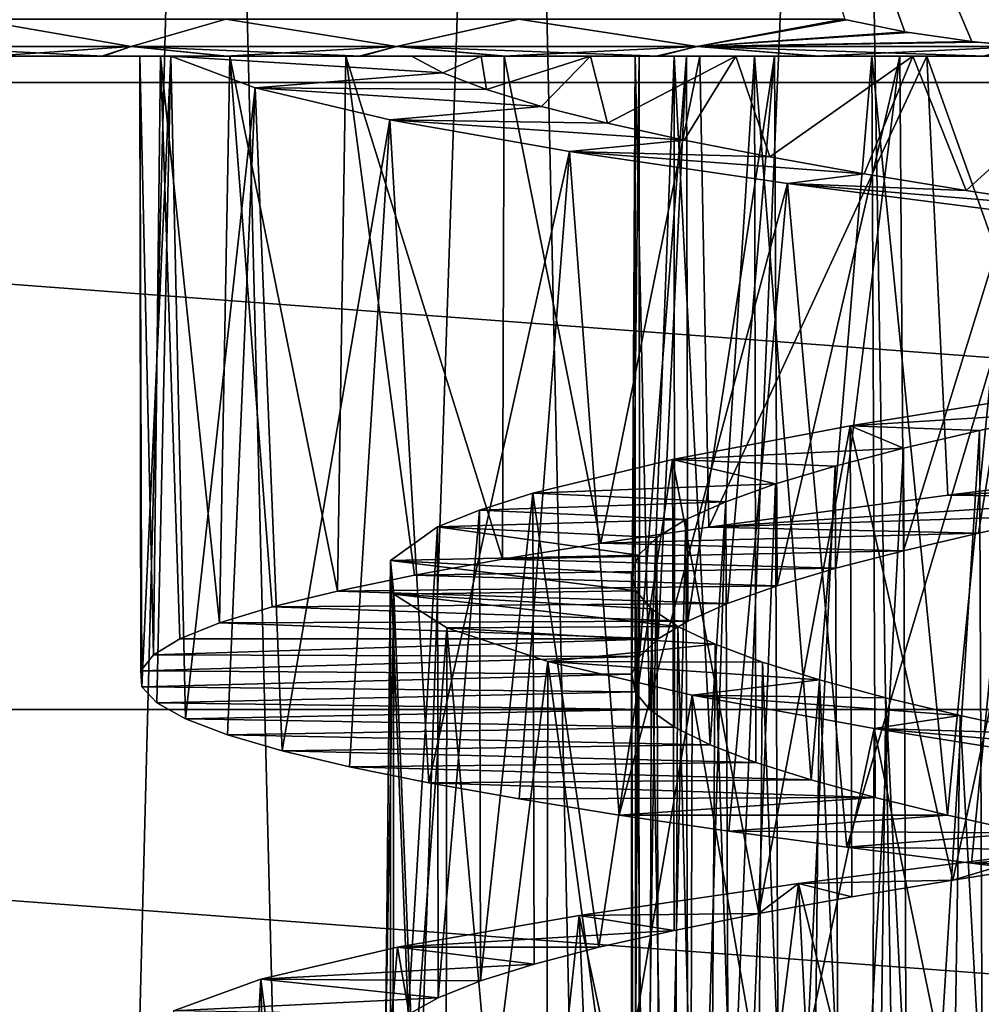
# Model space of a CAD drawing. Header units: millimetres. Extents: x -223 to 138, y -45 to 391.
# Tile 106 of 159: x -182.58 to -177.89, y 142.37 to 147.18. Entities that reach past the tile are written whole.
import ezdxf

# ---------------------------------------------------------------- set-up
doc = ezdxf.new("R2010")
doc.units = ezdxf.units.MM
doc.header["$LTSCALE"] = 81.481481
for name, color, linetype in [('123', 7, 'CONTINUOUS'), ('128', 7, 'CONTINUOUS'), ('133', 7, 'CONTINUOUS'), ('134', 7, 'CONTINUOUS'), ('135', 7, 'CONTINUOUS'), ('152', 7, 'CONTINUOUS'), ('153', 7, 'CONTINUOUS'), ('154', 7, 'CONTINUOUS'), ('175', 7, 'CONTINUOUS'), ('177', 7, 'CONTINUOUS'), ('178', 7, 'CONTINUOUS')]:
    doc.layers.add(name, color=color, linetype=linetype)

msp = doc.modelspace()

# ---------------------------------------------------------------- linework, layer by layer
at = {"layer": '123', "color": 7, "linetype": 'CONTINUOUS', "true_color": 0xaaaaaa}
for points in [[(-195.7655, 146.8705, -73.5), (-196, 150, -73.5), (-154.2345, 146.8705, -73.5), (-195.7655, 146.8705, -73.5)], [(-154.2345, 146.8705, -73.5), (-196, 150, -73.5), (-154, 150, -73.5), (-154.2345, 146.8705, -73.5)], [(-195.0672, 143.8108, -73.5), (-195.7655, 146.8705, -73.5), (-154.9328, 143.8108, -73.5), (-195.0672, 143.8108, -73.5)], [(-154.9328, 143.8108, -73.5), (-195.7655, 146.8705, -73.5), (-154.2345, 146.8705, -73.5), (-154.9328, 143.8108, -73.5)], [(-193.9207, 140.8893, -73.5), (-195.0672, 143.8108, -73.5), (-156.0793, 140.8893, -73.5), (-193.9207, 140.8893, -73.5)], [(-156.0793, 140.8893, -73.5), (-195.0672, 143.8108, -73.5), (-154.9328, 143.8108, -73.5), (-156.0793, 140.8893, -73.5)]]:
    msp.add_3dface(points, dxfattribs=at)
at = {"layer": '128', "color": 7, "linetype": 'CONTINUOUS', "true_color": 0xaaaaaa}
for points in [[(-183.3669, 130.7388, -45.5372), (-182.3077, 130.3125, -46.8623), (-182.9623, 155, -46.8448), (-183.3669, 130.7388, -45.5372)], [(-182.9623, 155, -46.8448), (-182.3077, 130.3125, -46.8623), (-181.6722, 155, -48.1075), (-182.9623, 155, -46.8448)], [(-182.3077, 130.3125, -46.8623), (-181.0382, 129.8868, -47.9918), (-181.6722, 155, -48.1075), (-182.3077, 130.3125, -46.8623)], [(-181.6722, 155, -48.1075), (-181.0382, 129.8868, -47.9918), (-180.1849, 155, -49.1305), (-181.6722, 155, -48.1075)], [(-181.0382, 129.8868, -47.9918), (-179.622, 129.515, -48.8785), (-180.1849, 155, -49.1305), (-181.0382, 129.8868, -47.9918)], [(-180.1849, 155, -49.1305), (-179.622, 129.515, -48.8785), (-178.5443, 155, -49.8837), (-180.1849, 155, -49.1305)], [(-179.622, 129.515, -48.8785), (-178.1183, 129.2328, -49.506), (-178.5443, 155, -49.8837), (-179.622, 129.515, -48.8785)], [(-178.5443, 155, -49.8837), (-178.1183, 129.2328, -49.506), (-176.799, 155, -50.3447), (-178.5443, 155, -49.8837)], [(-178.1183, 129.2328, -49.506), (-176.5695, 129.0587, -49.8773), (-176.799, 155, -50.3447), (-178.1183, 129.2328, -49.506)]]:
    msp.add_3dface(points, dxfattribs=at)
at = {"layer": '133', "color": 7, "linetype": 'CONTINUOUS', "true_color": 0xaaaaaa}
for points in [[(-178.057, 144.8563, -33.7033), (-176.6169, 144.9302, -35.6936), (-177.426, 144.9343, -33.4343), (-178.057, 144.8563, -33.7033)], [(-177.0733, 144.8439, -35.8937), (-176.6169, 144.9302, -35.6936), (-178.057, 144.8563, -33.7033), (-177.0733, 144.8439, -35.8937)], [(-179.2237, 144.7005, -34.418), (-177.0733, 144.8439, -35.8937), (-178.057, 144.8563, -33.7033), (-179.2237, 144.7005, -34.418)], [(-177.5049, 144.7578, -36.1419), (-177.0733, 144.8439, -35.8937), (-179.2237, 144.7005, -34.418), (-177.5049, 144.7578, -36.1419)], [(-177.9068, 144.6717, -36.4348), (-177.5049, 144.7578, -36.1419), (-179.2237, 144.7005, -34.418), (-177.9068, 144.6717, -36.4348)], [(-179.7492, 144.6226, -34.8578), (-177.9068, 144.6717, -36.4348), (-179.2237, 144.7005, -34.418), (-179.7492, 144.6226, -34.8578)], [(-178.2741, 144.5857, -36.7689), (-177.9068, 144.6717, -36.4348), (-179.7492, 144.6226, -34.8578), (-178.2741, 144.5857, -36.7689)], [(-180.2291, 144.5447, -35.3467), (-178.2741, 144.5857, -36.7689), (-179.7492, 144.6226, -34.8578), (-180.2291, 144.5447, -35.3467)], [(-178.6031, 144.4998, -37.1405), (-178.2741, 144.5857, -36.7689), (-180.2291, 144.5447, -35.3467), (-178.6031, 144.4998, -37.1405)], [(-180.659, 144.4668, -35.8802), (-178.6031, 144.4998, -37.1405), (-180.2291, 144.5447, -35.3467), (-180.659, 144.4668, -35.8802)], [(-181.0346, 144.3888, -36.4532), (-178.8902, 144.414, -37.5452), (-180.659, 144.4668, -35.8802), (-181.0346, 144.3888, -36.4532)], [(-178.8902, 144.414, -37.5452), (-178.6031, 144.4998, -37.1405), (-180.659, 144.4668, -35.8802), (-178.8902, 144.414, -37.5452)], [(-179.1321, 144.328, -37.9789), (-178.8902, 144.414, -37.5452), (-181.0346, 144.3888, -36.4532), (-179.1321, 144.328, -37.9789)], [(-181.3527, 144.3109, -37.0604), (-179.1321, 144.328, -37.9789), (-181.0346, 144.3888, -36.4532), (-181.3527, 144.3109, -37.0604)], [(-181.6098, 144.2329, -37.6961), (-179.3262, 144.2419, -38.4369), (-181.3527, 144.3109, -37.0604), (-181.6098, 144.2329, -37.6961)], [(-179.3262, 144.2419, -38.4369), (-179.1321, 144.328, -37.9789), (-181.3527, 144.3109, -37.0604), (-179.3262, 144.2419, -38.4369)], [(-181.8035, 144.1549, -38.3543), (-179.4699, 144.1557, -38.9137), (-181.6098, 144.2329, -37.6961), (-181.8035, 144.1549, -38.3543)], [(-179.4699, 144.1557, -38.9137), (-179.3262, 144.2419, -38.4369), (-181.6098, 144.2329, -37.6961), (-179.4699, 144.1557, -38.9137)], [(-179.5611, 144.0695, -39.4036), (-179.4699, 144.1557, -38.9137), (-181.9319, 144.0768, -39.0285), (-179.5611, 144.0695, -39.4036)], [(-181.9319, 144.0768, -39.0285), (-179.4699, 144.1557, -38.9137), (-181.8035, 144.1549, -38.3543), (-181.9319, 144.0768, -39.0285)], [(-181.9937, 143.9988, -39.712), (-179.5611, 144.0695, -39.4036), (-181.9319, 144.0768, -39.0285), (-181.9937, 143.9988, -39.712)], [(-179.5989, 143.9831, -39.901), (-179.5611, 144.0695, -39.4036), (-181.9937, 143.9988, -39.712), (-179.5989, 143.9831, -39.901)], [(-181.9885, 143.9207, -40.3984), (-179.5989, 143.9831, -39.901), (-181.9937, 143.9988, -39.712), (-181.9885, 143.9207, -40.3984)], [(-179.5826, 143.8969, -40.3991), (-179.5989, 143.9831, -39.901), (-181.9885, 143.9207, -40.3984), (-179.5826, 143.8969, -40.3991)], [(-181.9158, 143.8426, -41.0812), (-179.5826, 143.8969, -40.3991), (-181.9885, 143.9207, -40.3984), (-181.9158, 143.8426, -41.0812)], [(-179.5125, 143.8107, -40.8923), (-179.5826, 143.8969, -40.3991), (-181.9158, 143.8426, -41.0812), (-179.5125, 143.8107, -40.8923)], [(-181.7763, 143.7645, -41.7539), (-179.5125, 143.8107, -40.8923), (-181.9158, 143.8426, -41.0812), (-181.7763, 143.7645, -41.7539)], [(-179.3899, 143.7246, -41.3744), (-179.5125, 143.8107, -40.8923), (-181.7763, 143.7645, -41.7539), (-179.3899, 143.7246, -41.3744)], [(-181.5718, 143.6863, -42.4097), (-179.3899, 143.7246, -41.3744), (-181.7763, 143.7645, -41.7539), (-181.5718, 143.6863, -42.4097)], [(-179.216, 143.6386, -41.8397), (-179.3899, 143.7246, -41.3744), (-181.5718, 143.6863, -42.4097), (-179.216, 143.6386, -41.8397)], [(-181.3042, 143.6082, -43.0422), (-179.216, 143.6386, -41.8397), (-181.5718, 143.6863, -42.4097), (-181.3042, 143.6082, -43.0422)], [(-178.9933, 143.5527, -42.2833), (-179.216, 143.6386, -41.8397), (-181.3042, 143.6082, -43.0422), (-178.9933, 143.5527, -42.2833)], [(-180.9757, 143.5301, -43.6456), (-178.9933, 143.5527, -42.2833), (-181.3042, 143.6082, -43.0422), (-180.9757, 143.5301, -43.6456)], [(-178.7243, 143.4668, -42.6999), (-178.9933, 143.5527, -42.2833), (-180.9757, 143.5301, -43.6456), (-178.7243, 143.4668, -42.6999)], [(-180.5892, 143.4519, -44.2139), (-178.7243, 143.4668, -42.6999), (-180.9757, 143.5301, -43.6456), (-180.5892, 143.4519, -44.2139)], [(-178.4117, 143.3809, -43.0854), (-178.7243, 143.4668, -42.6999), (-180.5892, 143.4519, -44.2139), (-178.4117, 143.3809, -43.0854)], [(-180.1489, 143.3738, -44.7415), (-178.4117, 143.3809, -43.0854), (-180.5892, 143.4519, -44.2139), (-180.1489, 143.3738, -44.7415)], [(-179.6596, 143.2956, -45.2237), (-178.4117, 143.3809, -43.0854), (-180.1489, 143.3738, -44.7415), (-179.6596, 143.2956, -45.2237)], [(-178.0589, 143.2949, -43.4356), (-178.4117, 143.3809, -43.0854), (-179.6596, 143.2956, -45.2237), (-178.0589, 143.2949, -43.4356)], [(-179.1251, 143.2175, -45.6554), (-178.0589, 143.2949, -43.4356), (-179.6596, 143.2956, -45.2237), (-179.1251, 143.2175, -45.6554)], [(-177.6698, 143.2088, -43.7459), (-178.0589, 143.2949, -43.4356), (-179.1251, 143.2175, -45.6554), (-177.6698, 143.2088, -43.7459)], [(-178.5505, 143.1393, -46.0323), (-177.6698, 143.2088, -43.7459), (-179.1251, 143.2175, -45.6554), (-178.5505, 143.1393, -46.0323)], [(-177.2489, 143.1225, -44.0127), (-177.6698, 143.2088, -43.7459), (-178.5505, 143.1393, -46.0323), (-177.2489, 143.1225, -44.0127)], [(-177.9418, 143.0612, -46.3513), (-177.2489, 143.1225, -44.0127), (-178.5505, 143.1393, -46.0323), (-177.9418, 143.0612, -46.3513)], [(-176.8012, 143.0362, -44.2327), (-177.2489, 143.1225, -44.0127), (-177.9418, 143.0612, -46.3513), (-176.8012, 143.0362, -44.2327)], [(-177.3053, 142.9831, -46.6094), (-176.8012, 143.0362, -44.2327), (-177.9418, 143.0612, -46.3513), (-177.3053, 142.9831, -46.6094)]]:
    msp.add_3dface(points, dxfattribs=at)
at = {"layer": '134', "color": 7, "linetype": 'CONTINUOUS', "true_color": 0xaaaaaa}
for points in [[(-180.674, 147, -41.2011), (-180.5203, 146.918, -41.7783), (-181.8481, 147, -41.4496), (-180.674, 147, -41.2011)], [(-181.8481, 147, -41.4496), (-180.5203, 146.918, -41.7783), (-181.4359, 146.8445, -42.7521), (-181.8481, 147, -41.4496)], [(-180.5203, 146.918, -41.7783), (-180.3082, 146.836, -42.3371), (-181.4359, 146.8445, -42.7521), (-180.5203, 146.918, -41.7783)], [(-180.3082, 146.836, -42.3371), (-180.0395, 146.7539, -42.8715), (-181.4359, 146.8445, -42.7521), (-180.3082, 146.836, -42.3371)], [(-181.4359, 146.8445, -42.7521), (-180.0395, 146.7539, -42.8715), (-180.7792, 146.6889, -43.9495), (-181.4359, 146.8445, -42.7521)], [(-180.0395, 146.7539, -42.8715), (-179.7166, 146.6717, -43.3754), (-180.7792, 146.6889, -43.9495), (-180.0395, 146.7539, -42.8715)], [(-179.7166, 146.6717, -43.3754), (-179.3437, 146.5896, -43.8429), (-180.7792, 146.6889, -43.9495), (-179.7166, 146.6717, -43.3754)], [(-180.7792, 146.6889, -43.9495), (-179.3437, 146.5896, -43.8429), (-179.9022, 146.5334, -44.9963), (-180.7792, 146.6889, -43.9495)], [(-179.3437, 146.5896, -43.8429), (-178.9252, 146.5076, -44.2695), (-179.9022, 146.5334, -44.9963), (-179.3437, 146.5896, -43.8429)], [(-178.9252, 146.5076, -44.2695), (-178.465, 146.4255, -44.6511), (-179.9022, 146.5334, -44.9963), (-178.9252, 146.5076, -44.2695)], [(-179.9022, 146.5334, -44.9963), (-178.465, 146.4255, -44.6511), (-178.8396, 146.378, -45.8529), (-179.9022, 146.5334, -44.9963)], [(-178.465, 146.4255, -44.6511), (-177.9676, 146.3434, -44.9833), (-178.8396, 146.378, -45.8529), (-178.465, 146.4255, -44.6511)], [(-177.9676, 146.3434, -44.9833), (-177.4383, 146.2613, -45.2625), (-178.8396, 146.378, -45.8529), (-177.9676, 146.3434, -44.9833)], [(-178.8396, 146.378, -45.8529), (-177.4383, 146.2613, -45.2625), (-177.6311, 146.2227, -46.4863), (-178.8396, 146.378, -45.8529)], [(-177.5726, 143.1165, -33.4903), (-178.0325, 142.9782, -35.0558), (-178.7857, 142.9613, -34.1121), (-177.5726, 143.1165, -33.4903)], [(-177.5075, 143.0602, -34.7702), (-178.0325, 142.9782, -35.0558), (-177.5726, 143.1165, -33.4903), (-177.5075, 143.0602, -34.7702)], [(-178.0325, 142.9782, -35.0558), (-178.5248, 142.8962, -35.3941), (-178.7857, 142.9613, -34.1121), (-178.0325, 142.9782, -35.0558)], [(-178.7857, 142.9613, -34.1121), (-178.9792, 142.8143, -35.7809), (-179.8552, 142.806, -34.9581), (-178.7857, 142.9613, -34.1121)], [(-178.5248, 142.8962, -35.3941), (-178.9792, 142.8143, -35.7809), (-178.7857, 142.9613, -34.1121), (-178.5248, 142.8962, -35.3941)], [(-179.8552, 142.806, -34.9581), (-179.392, 142.7323, -36.2123), (-180.7415, 142.6506, -35.9957), (-179.8552, 142.806, -34.9581)], [(-178.9792, 142.8143, -35.7809), (-179.392, 142.7323, -36.2123), (-179.8552, 142.806, -34.9581), (-178.9792, 142.8143, -35.7809)], [(-179.392, 142.7323, -36.2123), (-179.759, 142.6502, -36.6845), (-180.7415, 142.6506, -35.9957), (-179.392, 142.7323, -36.2123)], [(-180.7415, 142.6506, -35.9957), (-180.0753, 142.5681, -37.1926), (-181.4092, 142.4952, -37.1865), (-180.7415, 142.6506, -35.9957)], [(-179.759, 142.6502, -36.6845), (-180.0753, 142.5681, -37.1926), (-180.7415, 142.6506, -35.9957), (-179.759, 142.6502, -36.6845)], [(-180.0753, 142.5681, -37.1926), (-180.3372, 142.486, -37.7305), (-181.4092, 142.4952, -37.1865), (-180.0753, 142.5681, -37.1926)], [(-181.4092, 142.4952, -37.1865), (-180.5426, 142.4038, -38.2925), (-181.8339, 142.3397, -38.4842), (-181.4092, 142.4952, -37.1865)], [(-180.3372, 142.486, -37.7305), (-180.5426, 142.4038, -38.2925), (-181.4092, 142.4952, -37.1865), (-180.3372, 142.486, -37.7305)], [(-180.5426, 142.4038, -38.2925), (-180.6892, 142.3216, -38.8729), (-181.8339, 142.3397, -38.4842), (-180.5426, 142.4038, -38.2925)]]:
    msp.add_3dface(points, dxfattribs=at)
at = {"layer": '135', "color": 7, "linetype": 'CONTINUOUS', "true_color": 0xaaaaaa}
for points in [[(-181.9885, 143.9207, -40.3984), (-181.9937, 143.9988, -39.712), (-181.9985, 147, -40.127), (-181.9885, 143.9207, -40.3984)], [(-181.8481, 147, -41.4496), (-181.9885, 143.9207, -40.3984), (-181.9985, 147, -40.127), (-181.8481, 147, -41.4496)], [(-181.9937, 143.9988, -39.712), (-181.9319, 144.0768, -39.0285), (-181.9985, 147, -40.127), (-181.9937, 143.9988, -39.712)], [(-181.9985, 147, -40.127), (-181.9319, 144.0768, -39.0285), (-181.8977, 147, -38.8089), (-181.9985, 147, -40.127)], [(-181.9158, 143.8426, -41.0812), (-181.9885, 143.9207, -40.3984), (-181.8481, 147, -41.4496), (-181.9158, 143.8426, -41.0812)], [(-181.9319, 144.0768, -39.0285), (-181.8035, 144.1549, -38.3543), (-181.8977, 147, -38.8089), (-181.9319, 144.0768, -39.0285)], [(-181.7763, 143.7645, -41.7539), (-181.9158, 143.8426, -41.0812), (-181.8481, 147, -41.4496), (-181.7763, 143.7645, -41.7539)], [(-181.8035, 144.1549, -38.3543), (-181.6098, 144.2329, -37.6961), (-181.8977, 147, -38.8089), (-181.8035, 144.1549, -38.3543)], [(-181.8977, 147, -38.8089), (-181.6098, 144.2329, -37.6961), (-181.559, 147, -37.5555), (-181.8977, 147, -38.8089)], [(-181.7763, 143.7645, -41.7539), (-181.8481, 147, -41.4496), (-181.4359, 146.8445, -42.7521), (-181.7763, 143.7645, -41.7539)], [(-181.6098, 144.2329, -37.6961), (-181.3527, 144.3109, -37.0604), (-181.559, 147, -37.5555), (-181.6098, 144.2329, -37.6961)], [(-181.3527, 144.3109, -37.0604), (-181.0346, 144.3888, -36.4532), (-181.559, 147, -37.5555), (-181.3527, 144.3109, -37.0604)], [(-181.559, 147, -37.5555), (-181.0346, 144.3888, -36.4532), (-180.9936, 147, -36.3844), (-181.559, 147, -37.5555)], [(-181.0346, 144.3888, -36.4532), (-180.659, 144.4668, -35.8802), (-180.9936, 147, -36.3844), (-181.0346, 144.3888, -36.4532)], [(-180.659, 144.4668, -35.8802), (-180.2291, 144.5447, -35.3467), (-180.9936, 147, -36.3844), (-180.659, 144.4668, -35.8802)], [(-180.9936, 147, -36.3844), (-180.2291, 144.5447, -35.3467), (-180.2208, 147, -35.3373), (-180.9936, 147, -36.3844)], [(-180.2291, 144.5447, -35.3467), (-179.7492, 144.6226, -34.8578), (-180.2208, 147, -35.3373), (-180.2291, 144.5447, -35.3467)], [(-180.2208, 147, -35.3373), (-179.7492, 144.6226, -34.8578), (-179.267, 147, -34.4512), (-180.2208, 147, -35.3373)], [(-179.7492, 144.6226, -34.8578), (-179.2237, 144.7005, -34.418), (-179.267, 147, -34.4512), (-179.7492, 144.6226, -34.8578)], [(-179.267, 147, -34.4512), (-179.2237, 144.7005, -34.418), (-178.1594, 147, -33.7538), (-179.267, 147, -34.4512)], [(-179.2237, 144.7005, -34.418), (-178.057, 144.8563, -33.7033), (-178.1594, 147, -33.7538), (-179.2237, 144.7005, -34.418)], [(-178.057, 144.8563, -33.7033), (-177.426, 144.9343, -33.4343), (-178.1594, 147, -33.7538), (-178.057, 144.8563, -33.7033)], [(-178.1594, 147, -33.7538), (-177.426, 144.9343, -33.4343), (-176.9447, 147, -33.2761), (-178.1594, 147, -33.7538)], [(-181.5718, 143.6863, -42.4097), (-181.7763, 143.7645, -41.7539), (-181.4359, 146.8445, -42.7521), (-181.5718, 143.6863, -42.4097)], [(-181.3042, 143.6082, -43.0422), (-181.5718, 143.6863, -42.4097), (-181.4359, 146.8445, -42.7521), (-181.3042, 143.6082, -43.0422)], [(-181.3042, 143.6082, -43.0422), (-181.4359, 146.8445, -42.7521), (-180.7792, 146.6889, -43.9495), (-181.3042, 143.6082, -43.0422)], [(-180.9757, 143.5301, -43.6456), (-181.3042, 143.6082, -43.0422), (-180.7792, 146.6889, -43.9495), (-180.9757, 143.5301, -43.6456)], [(-180.5892, 143.4519, -44.2139), (-180.9757, 143.5301, -43.6456), (-180.7792, 146.6889, -43.9495), (-180.5892, 143.4519, -44.2139)], [(-180.5892, 143.4519, -44.2139), (-180.7792, 146.6889, -43.9495), (-179.9022, 146.5334, -44.9963), (-180.5892, 143.4519, -44.2139)], [(-180.1489, 143.3738, -44.7415), (-180.5892, 143.4519, -44.2139), (-179.9022, 146.5334, -44.9963), (-180.1489, 143.3738, -44.7415)], [(-179.6596, 143.2956, -45.2237), (-180.1489, 143.3738, -44.7415), (-179.9022, 146.5334, -44.9963), (-179.6596, 143.2956, -45.2237)], [(-179.6596, 143.2956, -45.2237), (-179.9022, 146.5334, -44.9963), (-178.8396, 146.378, -45.8529), (-179.6596, 143.2956, -45.2237)], [(-179.1251, 143.2175, -45.6554), (-179.6596, 143.2956, -45.2237), (-178.8396, 146.378, -45.8529), (-179.1251, 143.2175, -45.6554)], [(-178.5505, 143.1393, -46.0323), (-179.1251, 143.2175, -45.6554), (-178.8396, 146.378, -45.8529), (-178.5505, 143.1393, -46.0323)], [(-178.5505, 143.1393, -46.0323), (-178.8396, 146.378, -45.8529), (-177.6311, 146.2227, -46.4863), (-178.5505, 143.1393, -46.0323)], [(-177.9418, 143.0612, -46.3513), (-178.5505, 143.1393, -46.0323), (-177.6311, 146.2227, -46.4863), (-177.9418, 143.0612, -46.3513)], [(-177.3053, 142.9831, -46.6094), (-177.9418, 143.0612, -46.3513), (-177.6311, 146.2227, -46.4863), (-177.3053, 142.9831, -46.6094)], [(-178.0224, 139.8607, -33.6861), (-177.5726, 143.1165, -33.4903), (-178.7857, 142.9613, -34.1121), (-178.0224, 139.8607, -33.6861)], [(-178.0224, 139.8607, -33.6861), (-177.3903, 139.9387, -33.4209), (-177.5726, 143.1165, -33.4903), (-178.0224, 139.8607, -33.6861)], [(-179.1932, 139.7048, -34.3955), (-178.7857, 142.9613, -34.1121), (-179.8552, 142.806, -34.9581), (-179.1932, 139.7048, -34.3955)], [(-179.1932, 139.7048, -34.3955), (-178.6252, 139.7828, -34.0121), (-178.7857, 142.9613, -34.1121), (-179.1932, 139.7048, -34.3955)], [(-178.6252, 139.7828, -34.0121), (-178.0224, 139.8607, -33.6861), (-178.7857, 142.9613, -34.1121), (-178.6252, 139.7828, -34.0121)], [(-180.2043, 139.549, -35.3185), (-179.8552, 142.806, -34.9581), (-180.7415, 142.6506, -35.9957), (-180.2043, 139.549, -35.3185)], [(-180.2043, 139.549, -35.3185), (-179.7213, 139.6269, -34.8323), (-179.8552, 142.806, -34.9581), (-180.2043, 139.549, -35.3185)], [(-179.7213, 139.6269, -34.8323), (-179.1932, 139.7048, -34.3955), (-179.8552, 142.806, -34.9581), (-179.7213, 139.6269, -34.8323)], [(-181.0151, 139.3931, -36.4207), (-180.7415, 142.6506, -35.9957), (-181.4092, 142.4952, -37.1865), (-181.0151, 139.3931, -36.4207)], [(-181.0151, 139.3931, -36.4207), (-180.2043, 139.549, -35.3185), (-180.7415, 142.6506, -35.9957), (-181.0151, 139.3931, -36.4207)], [(-181.5975, 139.2372, -37.6604), (-181.4092, 142.4952, -37.1865), (-181.8339, 142.3397, -38.4842), (-181.5975, 139.2372, -37.6604)], [(-181.5975, 139.2372, -37.6604), (-181.3363, 139.3152, -37.0259), (-181.4092, 142.4952, -37.1865), (-181.5975, 139.2372, -37.6604)], [(-181.3363, 139.3152, -37.0259), (-181.0151, 139.3931, -36.4207), (-181.4092, 142.4952, -37.1865), (-181.3363, 139.3152, -37.0259)]]:
    msp.add_3dface(points, dxfattribs=at)
at = {"layer": '152', "color": 7, "linetype": 'CONTINUOUS', "true_color": 0xaaaaaa}
for points in [[(-179.5611, 144.0695, -39.4036), (-179.5989, 143.9831, -39.901), (-179.5626, 147, -39.415), (-179.5611, 144.0695, -39.4036)], [(-179.5989, 143.9831, -39.901), (-179.5826, 143.8969, -40.3991), (-179.5827, 147, -40.3982), (-179.5989, 143.9831, -39.901)], [(-179.5626, 147, -39.415), (-179.5989, 143.9831, -39.901), (-179.5827, 147, -40.3982), (-179.5626, 147, -39.415)], [(-179.5826, 143.8969, -40.3991), (-179.5125, 143.8107, -40.8923), (-179.5827, 147, -40.3982), (-179.5826, 143.8969, -40.3991)], [(-179.5827, 147, -40.3982), (-179.5125, 143.8107, -40.8923), (-179.3928, 147, -41.365), (-179.5827, 147, -40.3982)], [(-179.3314, 147, -38.4512), (-179.5611, 144.0695, -39.4036), (-179.5626, 147, -39.415), (-179.3314, 147, -38.4512)], [(-179.4699, 144.1557, -38.9137), (-179.5611, 144.0695, -39.4036), (-179.3314, 147, -38.4512), (-179.4699, 144.1557, -38.9137)], [(-179.5125, 143.8107, -40.8923), (-179.3899, 143.7246, -41.3744), (-179.3928, 147, -41.365), (-179.5125, 143.8107, -40.8923)], [(-179.3262, 144.2419, -38.4369), (-179.4699, 144.1557, -38.9137), (-179.3314, 147, -38.4512), (-179.3262, 144.2419, -38.4369)], [(-179.3899, 143.7246, -41.3744), (-179.216, 143.6386, -41.8397), (-179.3928, 147, -41.365), (-179.3899, 143.7246, -41.3744)], [(-179.3928, 147, -41.365), (-179.216, 143.6386, -41.8397), (-179.0005, 147, -42.2706), (-179.3928, 147, -41.365)], [(-178.9034, 147, -37.5662), (-179.3262, 144.2419, -38.4369), (-179.3314, 147, -38.4512), (-178.9034, 147, -37.5662)], [(-179.1321, 144.328, -37.9789), (-179.3262, 144.2419, -38.4369), (-178.9034, 147, -37.5662), (-179.1321, 144.328, -37.9789)], [(-179.216, 143.6386, -41.8397), (-178.9933, 143.5527, -42.2833), (-179.0005, 147, -42.2706), (-179.216, 143.6386, -41.8397)], [(-178.8902, 144.414, -37.5452), (-179.1321, 144.328, -37.9789), (-178.9034, 147, -37.5662), (-178.8902, 144.414, -37.5452)], [(-178.9933, 143.5527, -42.2833), (-178.7243, 143.4668, -42.6999), (-179.0005, 147, -42.2706), (-178.9933, 143.5527, -42.2833)], [(-179.0005, 147, -42.2706), (-178.7243, 143.4668, -42.6999), (-178.4283, 147, -43.0669), (-179.0005, 147, -42.2706)], [(-178.2905, 147, -36.7856), (-178.8902, 144.414, -37.5452), (-178.9034, 147, -37.5662), (-178.2905, 147, -36.7856)], [(-178.6031, 144.4998, -37.1405), (-178.8902, 144.414, -37.5452), (-178.2905, 147, -36.7856), (-178.6031, 144.4998, -37.1405)], [(-178.7243, 143.4668, -42.6999), (-178.4117, 143.3809, -43.0854), (-178.4283, 147, -43.0669), (-178.7243, 143.4668, -42.6999)], [(-178.2741, 144.5857, -36.7689), (-178.6031, 144.4998, -37.1405), (-178.2905, 147, -36.7856), (-178.2741, 144.5857, -36.7689)], [(-178.4117, 143.3809, -43.0854), (-178.0589, 143.2949, -43.4356), (-178.4283, 147, -43.0669), (-178.4117, 143.3809, -43.0854)], [(-178.4283, 147, -43.0669), (-178.0589, 143.2949, -43.4356), (-177.6939, 147, -43.7286), (-178.4283, 147, -43.0669)], [(-177.5291, 147, -36.1577), (-178.2741, 144.5857, -36.7689), (-178.2905, 147, -36.7856), (-177.5291, 147, -36.1577)], [(-177.9068, 144.6717, -36.4348), (-178.2741, 144.5857, -36.7689), (-177.5291, 147, -36.1577), (-177.9068, 144.6717, -36.4348)], [(-178.0589, 143.2949, -43.4356), (-177.6698, 143.2088, -43.7459), (-177.6939, 147, -43.7286), (-178.0589, 143.2949, -43.4356)], [(-177.5049, 144.7578, -36.1419), (-177.9068, 144.6717, -36.4348), (-177.5291, 147, -36.1577), (-177.5049, 144.7578, -36.1419)], [(-177.496, 145.2596, -36.1363), (-177.8797, 139.6777, -36.4129), (-177.9022, 145.1727, -36.4311), (-177.496, 145.2596, -36.1363)], [(-177.9022, 145.1727, -36.4311), (-178.2506, 139.5915, -36.7455), (-178.2739, 145.0858, -36.7689), (-177.9022, 145.1727, -36.4311)], [(-177.8797, 139.6777, -36.4129), (-178.2506, 139.5915, -36.7455), (-177.9022, 145.1727, -36.4311), (-177.8797, 139.6777, -36.4129)], [(-178.2739, 145.0858, -36.7689), (-178.5828, 139.5054, -37.1154), (-178.6069, 144.9987, -37.1456), (-178.2739, 145.0858, -36.7689)], [(-178.2506, 139.5915, -36.7455), (-178.5828, 139.5054, -37.1154), (-178.2739, 145.0858, -36.7689), (-178.2506, 139.5915, -36.7455)], [(-178.6069, 144.9987, -37.1456), (-178.8734, 139.4193, -37.5189), (-178.8972, 144.9117, -37.5564), (-178.6069, 144.9987, -37.1456)], [(-178.5828, 139.5054, -37.1154), (-178.8734, 139.4193, -37.5189), (-178.6069, 144.9987, -37.1456), (-178.5828, 139.5054, -37.1154)], [(-178.8972, 144.9117, -37.5564), (-179.1191, 139.3331, -37.9523), (-179.1407, 144.8246, -37.9966), (-178.8972, 144.9117, -37.5564)], [(-178.8734, 139.4193, -37.5189), (-179.1191, 139.3331, -37.9523), (-178.8972, 144.9117, -37.5564), (-178.8734, 139.4193, -37.5189)], [(-179.1407, 144.8246, -37.9966), (-179.3161, 139.2469, -38.4097), (-179.3346, 144.7375, -38.4609), (-179.1407, 144.8246, -37.9966)], [(-179.1191, 139.3331, -37.9523), (-179.3161, 139.2469, -38.4097), (-179.1407, 144.8246, -37.9966), (-179.1191, 139.3331, -37.9523)], [(-179.3346, 144.7375, -38.4609), (-179.4625, 139.1609, -38.8847), (-179.4768, 144.6505, -38.9434), (-179.3346, 144.7375, -38.4609)], [(-179.3161, 139.2469, -38.4097), (-179.4625, 139.1609, -38.8847), (-179.3346, 144.7375, -38.4609), (-179.3161, 139.2469, -38.4097)], [(-179.4768, 144.6505, -38.9434), (-179.5569, 139.075, -39.372), (-179.5656, 144.5634, -39.4384), (-179.4768, 144.6505, -38.9434)], [(-179.4625, 139.1609, -38.8847), (-179.5569, 139.075, -39.372), (-179.4768, 144.6505, -38.9434), (-179.4625, 139.1609, -38.8847)], [(-179.5656, 144.5634, -39.4384), (-179.5979, 138.9891, -39.8664), (-179.5995, 144.4764, -39.9401), (-179.5656, 144.5634, -39.4384)], [(-179.5569, 139.075, -39.372), (-179.5979, 138.9891, -39.8664), (-179.5656, 144.5634, -39.4384), (-179.5569, 139.075, -39.372)], [(-179.5979, 138.9891, -39.8664), (-179.5854, 138.9033, -40.3622), (-179.5995, 144.4764, -39.9401), (-179.5979, 138.9891, -39.8664)], [(-179.5995, 144.4764, -39.9401), (-179.5854, 138.9033, -40.3622), (-179.5784, 144.3894, -40.4424), (-179.5995, 144.4764, -39.9401)], [(-179.5854, 138.9033, -40.3622), (-179.5196, 138.8172, -40.8554), (-179.5784, 144.3894, -40.4424), (-179.5854, 138.9033, -40.3622)], [(-179.5784, 144.3894, -40.4424), (-179.5196, 138.8172, -40.8554), (-179.5031, 144.3025, -40.9388), (-179.5784, 144.3894, -40.4424)], [(-179.5196, 138.8172, -40.8554), (-179.4006, 138.7308, -41.3397), (-179.5031, 144.3025, -40.9388), (-179.5196, 138.8172, -40.8554)], [(-179.5031, 144.3025, -40.9388), (-179.4006, 138.7308, -41.3397), (-179.3742, 144.2157, -41.4233), (-179.5031, 144.3025, -40.9388)], [(-179.4006, 138.7308, -41.3397), (-179.2298, 138.6446, -41.8075), (-179.3742, 144.2157, -41.4233), (-179.4006, 138.7308, -41.3397)], [(-179.3742, 144.2157, -41.4233), (-179.2298, 138.6446, -41.8075), (-179.1929, 144.1288, -41.8914), (-179.3742, 144.2157, -41.4233)], [(-179.2298, 138.6446, -41.8075), (-179.01, 138.5586, -42.2533), (-179.1929, 144.1288, -41.8914), (-179.2298, 138.6446, -41.8075)], [(-179.1929, 144.1288, -41.8914), (-179.01, 138.5586, -42.2533), (-178.9615, 144.0418, -42.3375), (-179.1929, 144.1288, -41.8914)], [(-179.01, 138.5586, -42.2533), (-178.7434, 138.4725, -42.6732), (-178.9615, 144.0418, -42.3375), (-179.01, 138.5586, -42.2533)], [(-178.9615, 144.0418, -42.3375), (-178.7434, 138.4725, -42.6732), (-178.6829, 143.9548, -42.7561), (-178.9615, 144.0418, -42.3375)], [(-178.7434, 138.4725, -42.6732), (-178.4325, 138.3863, -43.0623), (-178.6829, 143.9548, -42.7561), (-178.7434, 138.4725, -42.6732)], [(-178.6829, 143.9548, -42.7561), (-178.4325, 138.3863, -43.0623), (-178.3599, 143.8677, -43.1417), (-178.6829, 143.9548, -42.7561)], [(-178.4325, 138.3863, -43.0623), (-178.0809, 138.3, -43.4159), (-178.3599, 143.8677, -43.1417), (-178.4325, 138.3863, -43.0623)], [(-178.3599, 143.8677, -43.1417), (-178.0809, 138.3, -43.4159), (-177.9964, 143.7806, -43.4898), (-178.3599, 143.8677, -43.1417)], [(-177.9964, 143.7806, -43.4898), (-178.0809, 138.3, -43.4159), (-177.6943, 138.3, -43.7281), (-177.9964, 143.7806, -43.4898)], [(-177.5975, 143.6935, -43.7963), (-177.9964, 143.7806, -43.4898), (-177.6943, 138.3, -43.7281), (-177.5975, 143.6935, -43.7963)]]:
    msp.add_3dface(points, dxfattribs=at)
at = {"layer": '153', "color": 7, "linetype": 'CONTINUOUS', "true_color": 0xaaaaaa}
for points in [[(-177.5168, 145.3588, -34.7749), (-177.496, 145.2596, -36.1363), (-178.5333, 145.1947, -35.4005), (-177.5168, 145.3588, -34.7749)], [(-177.496, 145.2596, -36.1363), (-177.9022, 145.1727, -36.4311), (-178.5333, 145.1947, -35.4005), (-177.496, 145.2596, -36.1363)], [(-178.5333, 145.1947, -35.4005), (-178.2739, 145.0858, -36.7689), (-179.4004, 145.0306, -36.2221), (-178.5333, 145.1947, -35.4005)], [(-177.9022, 145.1727, -36.4311), (-178.2739, 145.0858, -36.7689), (-178.5333, 145.1947, -35.4005), (-177.9022, 145.1727, -36.4311)], [(-178.2739, 145.0858, -36.7689), (-178.6069, 144.9987, -37.1456), (-179.4004, 145.0306, -36.2221), (-178.2739, 145.0858, -36.7689)], [(-179.4004, 145.0306, -36.2221), (-178.8972, 144.9117, -37.5564), (-180.0815, 144.8663, -37.2038), (-179.4004, 145.0306, -36.2221)], [(-178.6069, 144.9987, -37.1456), (-178.8972, 144.9117, -37.5564), (-179.4004, 145.0306, -36.2221), (-178.6069, 144.9987, -37.1456)], [(-178.8972, 144.9117, -37.5564), (-179.1407, 144.8246, -37.9966), (-180.0815, 144.8663, -37.2038), (-178.8972, 144.9117, -37.5564)], [(-180.0815, 144.8663, -37.2038), (-179.1407, 144.8246, -37.9966), (-180.3425, 144.7841, -37.7427), (-180.0815, 144.8663, -37.2038)], [(-179.1407, 144.8246, -37.9966), (-179.3346, 144.7375, -38.4609), (-180.3425, 144.7841, -37.7427), (-179.1407, 144.8246, -37.9966)], [(-180.3425, 144.7841, -37.7427), (-179.3346, 144.7375, -38.4609), (-180.5466, 144.7019, -38.3057), (-180.3425, 144.7841, -37.7427)], [(-180.5466, 144.7019, -38.3057), (-179.5656, 144.5634, -39.4384), (-180.7765, 144.5376, -39.4786), (-180.5466, 144.7019, -38.3057)], [(-179.3346, 144.7375, -38.4609), (-179.4768, 144.6505, -38.9434), (-180.5466, 144.7019, -38.3057), (-179.3346, 144.7375, -38.4609)], [(-179.4768, 144.6505, -38.9434), (-179.5656, 144.5634, -39.4384), (-180.5466, 144.7019, -38.3057), (-179.4768, 144.6505, -38.9434)], [(-179.5656, 144.5634, -39.4384), (-179.5995, 144.4764, -39.9401), (-180.7765, 144.5376, -39.4786), (-179.5656, 144.5634, -39.4384)], [(-179.5995, 144.4764, -39.9401), (-179.5784, 144.3894, -40.4424), (-180.7765, 144.5376, -39.4786), (-179.5995, 144.4764, -39.9401)], [(-180.7765, 144.5376, -39.4786), (-179.5784, 144.3894, -40.4424), (-180.7604, 144.3733, -40.6738), (-180.7765, 144.5376, -39.4786)], [(-179.5784, 144.3894, -40.4424), (-179.5031, 144.3025, -40.9388), (-180.7604, 144.3733, -40.6738), (-179.5784, 144.3894, -40.4424)], [(-179.5031, 144.3025, -40.9388), (-179.3742, 144.2157, -41.4233), (-180.7604, 144.3733, -40.6738), (-179.5031, 144.3025, -40.9388)], [(-180.7604, 144.3733, -40.6738), (-179.3742, 144.2157, -41.4233), (-180.5007, 144.2093, -41.8389), (-180.7604, 144.3733, -40.6738)], [(-179.3742, 144.2157, -41.4233), (-179.1929, 144.1288, -41.8914), (-180.5007, 144.2093, -41.8389), (-179.3742, 144.2157, -41.4233)], [(-180.5007, 144.2093, -41.8389), (-179.1929, 144.1288, -41.8914), (-180.0076, 144.0452, -42.9258), (-180.5007, 144.2093, -41.8389)], [(-179.1929, 144.1288, -41.8914), (-178.9615, 144.0418, -42.3375), (-180.0076, 144.0452, -42.9258), (-179.1929, 144.1288, -41.8914)], [(-178.9615, 144.0418, -42.3375), (-178.6829, 143.9548, -42.7561), (-180.0076, 144.0452, -42.9258), (-178.9615, 144.0418, -42.3375)], [(-180.0076, 144.0452, -42.9258), (-178.6829, 143.9548, -42.7561), (-179.3036, 143.8813, -43.8881), (-180.0076, 144.0452, -42.9258)], [(-178.6829, 143.9548, -42.7561), (-178.3599, 143.8677, -43.1417), (-179.3036, 143.8813, -43.8881), (-178.6829, 143.9548, -42.7561)], [(-178.3599, 143.8677, -43.1417), (-177.9964, 143.7806, -43.4898), (-179.3036, 143.8813, -43.8881), (-178.3599, 143.8677, -43.1417)], [(-179.3036, 143.8813, -43.8881), (-177.9964, 143.7806, -43.4898), (-178.4168, 143.7173, -44.6863), (-179.3036, 143.8813, -43.8881)], [(-177.9964, 143.7806, -43.4898), (-177.5975, 143.6935, -43.7963), (-178.4168, 143.7173, -44.6863), (-177.9964, 143.7806, -43.4898)], [(-177.5975, 143.6935, -43.7963), (-177.1676, 143.6065, -44.0573), (-178.4168, 143.7173, -44.6863), (-177.5975, 143.6935, -43.7963)], [(-178.4168, 143.7173, -44.6863), (-177.1676, 143.6065, -44.0573), (-177.3842, 143.5531, -45.2872), (-178.4168, 143.7173, -44.6863)]]:
    msp.add_3dface(points, dxfattribs=at)
at = {"layer": '154', "color": 7, "linetype": 'CONTINUOUS', "true_color": 0xaaaaaa}
for points in [[(-180.5203, 146.918, -41.7783), (-180.674, 147, -41.2011), (-180.3343, 147, -42.2771), (-180.5203, 146.918, -41.7783)], [(-180.3082, 146.836, -42.3371), (-180.5203, 146.918, -41.7783), (-180.3343, 147, -42.2771), (-180.3082, 146.836, -42.3371)], [(-179.801, 147, -43.2538), (-180.3082, 146.836, -42.3371), (-180.3343, 147, -42.2771), (-179.801, 147, -43.2538)], [(-180.0395, 146.7539, -42.8715), (-180.3082, 146.836, -42.3371), (-179.801, 147, -43.2538), (-180.0395, 146.7539, -42.8715)], [(-179.7166, 146.6717, -43.3754), (-180.0395, 146.7539, -42.8715), (-179.801, 147, -43.2538), (-179.7166, 146.6717, -43.3754)], [(-179.0906, 147, -44.1117), (-179.7166, 146.6717, -43.3754), (-179.801, 147, -43.2538), (-179.0906, 147, -44.1117)], [(-179.3437, 146.5896, -43.8429), (-179.7166, 146.6717, -43.3754), (-179.0906, 147, -44.1117), (-179.3437, 146.5896, -43.8429)], [(-178.9252, 146.5076, -44.2695), (-179.3437, 146.5896, -43.8429), (-179.0906, 147, -44.1117), (-178.9252, 146.5076, -44.2695)], [(-178.2281, 147, -44.8184), (-178.9252, 146.5076, -44.2695), (-179.0906, 147, -44.1117), (-178.2281, 147, -44.8184)], [(-178.465, 146.4255, -44.6511), (-178.9252, 146.5076, -44.2695), (-178.2281, 147, -44.8184), (-178.465, 146.4255, -44.6511)], [(-177.9676, 146.3434, -44.9833), (-178.465, 146.4255, -44.6511), (-178.2281, 147, -44.8184), (-177.9676, 146.3434, -44.9833)], [(-177.2492, 147, -45.346), (-177.9676, 146.3434, -44.9833), (-178.2281, 147, -44.8184), (-177.2492, 147, -45.346)], [(-177.4383, 146.2613, -45.2625), (-177.9676, 146.3434, -44.9833), (-177.2492, 147, -45.346), (-177.4383, 146.2613, -45.2625)], [(-178.0325, 142.9782, -35.0558), (-177.5168, 145.3588, -34.7749), (-178.5333, 145.1947, -35.4005), (-178.0325, 142.9782, -35.0558)], [(-178.0325, 142.9782, -35.0558), (-177.5075, 143.0602, -34.7702), (-177.5168, 145.3588, -34.7749), (-178.0325, 142.9782, -35.0558)], [(-178.9792, 142.8143, -35.7809), (-178.5333, 145.1947, -35.4005), (-179.4004, 145.0306, -36.2221), (-178.9792, 142.8143, -35.7809)], [(-178.9792, 142.8143, -35.7809), (-178.5248, 142.8962, -35.3941), (-178.5333, 145.1947, -35.4005), (-178.9792, 142.8143, -35.7809)], [(-178.5248, 142.8962, -35.3941), (-178.0325, 142.9782, -35.0558), (-178.5333, 145.1947, -35.4005), (-178.5248, 142.8962, -35.3941)], [(-179.759, 142.6502, -36.6845), (-179.4004, 145.0306, -36.2221), (-180.0815, 144.8663, -37.2038), (-179.759, 142.6502, -36.6845)], [(-179.759, 142.6502, -36.6845), (-179.392, 142.7323, -36.2123), (-179.4004, 145.0306, -36.2221), (-179.759, 142.6502, -36.6845)], [(-179.392, 142.7323, -36.2123), (-178.9792, 142.8143, -35.7809), (-179.4004, 145.0306, -36.2221), (-179.392, 142.7323, -36.2123)], [(-180.3372, 142.486, -37.7305), (-180.0815, 144.8663, -37.2038), (-180.3425, 144.7841, -37.7427), (-180.3372, 142.486, -37.7305)], [(-180.3372, 142.486, -37.7305), (-180.0753, 142.5681, -37.1926), (-180.0815, 144.8663, -37.2038), (-180.3372, 142.486, -37.7305)], [(-180.0753, 142.5681, -37.1926), (-179.759, 142.6502, -36.6845), (-180.0815, 144.8663, -37.2038), (-180.0753, 142.5681, -37.1926)], [(-180.5426, 142.4038, -38.2925), (-180.3425, 144.7841, -37.7427), (-180.5466, 144.7019, -38.3057), (-180.5426, 142.4038, -38.2925)], [(-180.5426, 142.4038, -38.2925), (-180.3372, 142.486, -37.7305), (-180.3425, 144.7841, -37.7427), (-180.5426, 142.4038, -38.2925)], [(-180.6892, 142.3216, -38.8729), (-180.5466, 144.7019, -38.3057), (-180.7765, 144.5376, -39.4786), (-180.6892, 142.3216, -38.8729)], [(-180.6892, 142.3216, -38.8729), (-180.5426, 142.4038, -38.2925), (-180.5466, 144.7019, -38.3057), (-180.6892, 142.3216, -38.8729)], [(-180.7996, 142.1573, -40.0637), (-180.7752, 142.2394, -39.4655), (-180.7765, 144.5376, -39.4786), (-180.7996, 142.1573, -40.0637)], [(-180.7996, 142.1573, -40.0637), (-180.7765, 144.5376, -39.4786), (-180.7604, 144.3733, -40.6738), (-180.7996, 142.1573, -40.0637)], [(-180.7752, 142.2394, -39.4655), (-180.6892, 142.3216, -38.8729), (-180.7765, 144.5376, -39.4786), (-180.7752, 142.2394, -39.4655)], [(-180.7621, 142.0751, -40.6609), (-180.7996, 142.1573, -40.0637), (-180.7604, 144.3733, -40.6738), (-180.7621, 142.0751, -40.6609)], [(-180.6631, 141.993, -41.2509), (-180.7621, 142.0751, -40.6609), (-180.7604, 144.3733, -40.6738), (-180.6631, 141.993, -41.2509)], [(-180.6631, 141.993, -41.2509), (-180.7604, 144.3733, -40.6738), (-180.5007, 144.2093, -41.8389), (-180.6631, 141.993, -41.2509)], [(-180.504, 141.9108, -41.8279), (-180.6631, 141.993, -41.2509), (-180.5007, 144.2093, -41.8389), (-180.504, 141.9108, -41.8279)], [(-180.2867, 141.8288, -42.3851), (-180.504, 141.9108, -41.8279), (-180.5007, 144.2093, -41.8389), (-180.2867, 141.8288, -42.3851)], [(-180.2867, 141.8288, -42.3851), (-180.5007, 144.2093, -41.8389), (-180.0076, 144.0452, -42.9258), (-180.2867, 141.8288, -42.3851)], [(-180.0135, 141.7467, -42.9165), (-180.2867, 141.8288, -42.3851), (-180.0076, 144.0452, -42.9258), (-180.0135, 141.7467, -42.9165)], [(-179.6869, 141.6648, -43.4163), (-180.0135, 141.7467, -42.9165), (-180.0076, 144.0452, -42.9258), (-179.6869, 141.6648, -43.4163)], [(-179.6869, 141.6648, -43.4163), (-180.0076, 144.0452, -42.9258), (-179.3036, 143.8813, -43.8881), (-179.6869, 141.6648, -43.4163)], [(-179.3109, 141.5829, -43.8795), (-179.6869, 141.6648, -43.4163), (-179.3036, 143.8813, -43.8881), (-179.3109, 141.5829, -43.8795)], [(-178.8896, 141.501, -44.302), (-179.3109, 141.5829, -43.8795), (-179.3036, 143.8813, -43.8881), (-178.8896, 141.501, -44.302)], [(-178.8896, 141.501, -44.302), (-179.3036, 143.8813, -43.8881), (-178.4168, 143.7173, -44.6863), (-178.8896, 141.501, -44.302)], [(-178.4264, 141.4189, -44.6797), (-178.8896, 141.501, -44.302), (-178.4168, 143.7173, -44.6863), (-178.4264, 141.4189, -44.6797)], [(-177.9263, 141.3368, -45.0077), (-178.4264, 141.4189, -44.6797), (-178.4168, 143.7173, -44.6863), (-177.9263, 141.3368, -45.0077)], [(-177.9263, 141.3368, -45.0077), (-178.4168, 143.7173, -44.6863), (-177.3842, 143.5531, -45.2872), (-177.9263, 141.3368, -45.0077)], [(-177.3953, 141.2548, -45.282), (-177.9263, 141.3368, -45.0077), (-177.3842, 143.5531, -45.2872), (-177.3953, 141.2548, -45.282)]]:
    msp.add_3dface(points, dxfattribs=at)
at = {"layer": '175', "color": 7, "linetype": 'CONTINUOUS', "true_color": 0xaaaaaa}
for points in [[(-182.7243, 147, -45.658), (-182.1835, 147, -46.3305), (-182.7173, 147, -34.3324), (-182.7243, 147, -45.658)], [(-182.7173, 147, -34.3324), (-182.1835, 147, -46.3305), (-182.1755, 147, -33.6605), (-182.7173, 147, -34.3324)], [(-182.1835, 147, -46.3305), (-181.5813, 147, -46.9544), (-182.1755, 147, -33.6605), (-182.1835, 147, -46.3305)], [(-182.1755, 147, -33.6605), (-181.5813, 147, -46.9544), (-181.5723, 147, -33.0371), (-182.1755, 147, -33.6605)], [(-181.5813, 147, -46.9544), (-180.9285, 147, -47.5188), (-181.5723, 147, -33.0371), (-181.5813, 147, -46.9544)], [(-181.5723, 147, -33.0371), (-180.9285, 147, -47.5188), (-180.9187, 147, -32.4735), (-181.5723, 147, -33.0371)], [(-180.9285, 147, -47.5188), (-180.224, 147, -48.0241), (-180.9187, 147, -32.4735), (-180.9285, 147, -47.5188)], [(-180.9187, 147, -32.4735), (-180.224, 147, -48.0241), (-180.2138, 147, -31.9692), (-180.9187, 147, -32.4735)], [(-180.224, 147, -48.0241), (-179.48, 147, -48.4622), (-180.2138, 147, -31.9692), (-180.224, 147, -48.0241)], [(-180.2138, 147, -31.9692), (-179.48, 147, -48.4622), (-179.4691, 147, -31.532), (-180.2138, 147, -31.9692)], [(-179.48, 147, -48.4622), (-178.6965, 147, -48.8324), (-179.4691, 147, -31.532), (-179.48, 147, -48.4622)], [(-179.4691, 147, -31.532), (-178.6965, 147, -48.8324), (-178.6836, 147, -31.1625), (-179.4691, 147, -31.532)], [(-178.6965, 147, -48.8324), (-177.8855, 147, -49.1299), (-178.6836, 147, -31.1625), (-178.6965, 147, -48.8324)], [(-178.6836, 147, -31.1625), (-177.8855, 147, -49.1299), (-177.873, 147, -30.8661), (-178.6836, 147, -31.1625)]]:
    msp.add_3dface(points, dxfattribs=at)
at = {"layer": '177', "color": 7, "linetype": 'CONTINUOUS', "true_color": 0xaaaaaa}
for points in [[(-180.031, 152, -30.5), (-176.1964, 147, -30.5), (-173.8036, 147, -30.5), (-180.031, 152, -30.5)], [(-176.1964, 147, -30.5), (-180.031, 152, -30.5), (-176.7019, 147.0028, -30.5), (-176.1964, 147, -30.5)], [(-180.031, 152, -30.5), (-173.8036, 147, -30.5), (-173.3106, 147.0027, -30.5), (-180.031, 152, -30.5)], [(-171.4323, 147.1803, -30.5), (-180.031, 152, -30.5), (-171.464, 147.1727, -30.5), (-171.4323, 147.1803, -30.5)], [(-171.464, 147.1727, -30.5), (-180.031, 152, -30.5), (-171.7613, 147.113, -30.5), (-171.464, 147.1727, -30.5)], [(-171.7613, 147.113, -30.5), (-180.031, 152, -30.5), (-172.0896, 147.0673, -30.5), (-171.7613, 147.113, -30.5)], [(-172.0896, 147.0673, -30.5), (-180.031, 152, -30.5), (-172.3071, 147.0458, -30.5), (-172.0896, 147.0673, -30.5)], [(-172.3071, 147.0458, -30.5), (-180.031, 152, -30.5), (-172.4544, 147.0344, -30.5), (-172.3071, 147.0458, -30.5)], [(-172.4544, 147.0344, -30.5), (-180.031, 152, -30.5), (-172.8604, 147.0134, -30.5), (-172.4544, 147.0344, -30.5)], [(-172.8604, 147.0134, -30.5), (-180.031, 152, -30.5), (-173.3106, 147.0027, -30.5), (-172.8604, 147.0134, -30.5)], [(-176.7019, 147.0028, -30.5), (-180.031, 152, -30.5), (-177.1622, 147.0142, -30.5), (-176.7019, 147.0028, -30.5)], [(-177.1622, 147.0142, -30.5), (-180.031, 152, -30.5), (-177.5738, 147.0364, -30.5), (-177.1622, 147.0142, -30.5)], [(-177.5738, 147.0364, -30.5), (-180.031, 152, -30.5), (-177.6934, 147.0459, -30.5), (-177.5738, 147.0364, -30.5)], [(-177.6934, 147.0459, -30.5), (-180.031, 152, -30.5), (-177.9401, 147.0708, -30.5), (-177.6934, 147.0459, -30.5)], [(-177.9401, 147.0708, -30.5), (-180.031, 152, -30.5), (-178.2666, 147.1178, -30.5), (-177.9401, 147.0708, -30.5)], [(-178.2666, 147.1178, -30.5), (-180.031, 152, -30.5), (-178.5597, 147.1783, -30.5), (-178.2666, 147.1178, -30.5)]]:
    msp.add_3dface(points, dxfattribs=at)
at = {"layer": '178', "color": 7, "linetype": 'CONTINUOUS', "true_color": 0xaaaaaa}
for points in [[(-182.0408, 147.046, -33.076), (-182.812, 147.1805, -33.5225), (-183.1257, 147.046, -34.3888), (-182.0408, 147.046, -33.076)], [(-183.1255, 147.046, -45.6117), (-182.8116, 147.1805, -46.478), (-182.0404, 147.046, -46.9243), (-183.1255, 147.046, -45.6117)], [(-181.5798, 147.1805, -32.274), (-182.812, 147.1805, -33.5225), (-182.0408, 147.046, -33.076), (-181.5798, 147.1805, -32.274)], [(-182.8116, 147.1805, -46.478), (-181.5792, 147.1805, -47.7265), (-182.0404, 147.046, -46.9243), (-182.8116, 147.1805, -46.478)], [(-180.7463, 147.046, -31.9692), (-181.5798, 147.1805, -32.274), (-182.0408, 147.046, -33.076), (-180.7463, 147.046, -31.9692)], [(-182.0404, 147.046, -46.9243), (-181.5792, 147.1805, -47.7265), (-180.7459, 147.046, -48.0311), (-182.0404, 147.046, -46.9243)], [(-180.151, 147.1805, -31.2563), (-181.5798, 147.1805, -32.274), (-180.7463, 147.046, -31.9692), (-180.151, 147.1805, -31.2563)], [(-181.5792, 147.1805, -47.7265), (-180.1503, 147.1805, -48.7441), (-180.7459, 147.046, -48.0311), (-181.5792, 147.1805, -47.7265)], [(-179.281, 147.046, -31.1013), (-180.151, 147.1805, -31.2563), (-180.7463, 147.046, -31.9692), (-179.281, 147.046, -31.1013)], [(-180.7459, 147.046, -48.0311), (-180.1503, 147.1805, -48.7441), (-179.2805, 147.046, -48.8989), (-180.7459, 147.046, -48.0311)], [(-178.5686, 147.1804, -30.5), (-180.151, 147.1805, -31.2563), (-179.281, 147.046, -31.1013), (-178.5686, 147.1804, -30.5)], [(-180.1503, 147.1805, -48.7441), (-178.5682, 147.1804, -49.5), (-179.2805, 147.046, -48.8989), (-180.1503, 147.1805, -48.7441)], [(-178.5597, 147.1783, -30.5), (-178.5686, 147.1804, -30.5), (-179.281, 147.046, -31.1013), (-178.5597, 147.1783, -30.5)], [(-178.2666, 147.1178, -30.5), (-178.5597, 147.1783, -30.5), (-179.281, 147.046, -31.1013), (-178.2666, 147.1178, -30.5)], [(-178.5682, 147.1804, -49.5), (-178.5509, 147.1762, -49.5), (-179.2805, 147.046, -48.8989), (-178.5682, 147.1804, -49.5)], [(-179.2805, 147.046, -48.8989), (-178.5509, 147.1762, -49.5), (-178.2455, 147.1142, -49.5), (-179.2805, 147.046, -48.8989)], [(-177.9401, 147.0708, -30.5), (-178.2666, 147.1178, -30.5), (-179.281, 147.046, -31.1013), (-177.9401, 147.0708, -30.5)], [(-177.9105, 147.0674, -49.5), (-179.2805, 147.046, -48.8989), (-178.2455, 147.1142, -49.5), (-177.9105, 147.0674, -49.5)], [(-177.6934, 147.0459, -30.5), (-177.9401, 147.0708, -30.5), (-179.281, 147.046, -31.1013), (-177.6934, 147.0459, -30.5)], [(-177.6919, 147.0457, -49.5), (-179.2805, 147.046, -48.8989), (-177.9105, 147.0674, -49.5), (-177.6919, 147.0457, -49.5)], [(-182.7173, 147, -34.3324), (-182.1755, 147, -33.6605), (-183.1257, 147.046, -34.3888), (-182.7173, 147, -34.3324)], [(-182.1755, 147, -33.6605), (-182.0408, 147.046, -33.076), (-183.1257, 147.046, -34.3888), (-182.1755, 147, -33.6605)], [(-182.7243, 147, -45.658), (-183.1255, 147.046, -45.6117), (-182.0404, 147.046, -46.9243), (-182.7243, 147, -45.658)], [(-182.1835, 147, -46.3305), (-182.7243, 147, -45.658), (-182.0404, 147.046, -46.9243), (-182.1835, 147, -46.3305)], [(-181.5813, 147, -46.9544), (-182.1835, 147, -46.3305), (-182.0404, 147.046, -46.9243), (-181.5813, 147, -46.9544)], [(-182.1755, 147, -33.6605), (-181.5723, 147, -33.0371), (-182.0408, 147.046, -33.076), (-182.1755, 147, -33.6605)], [(-181.5723, 147, -33.0371), (-180.9187, 147, -32.4735), (-182.0408, 147.046, -33.076), (-181.5723, 147, -33.0371)], [(-180.9187, 147, -32.4735), (-180.7463, 147.046, -31.9692), (-182.0408, 147.046, -33.076), (-180.9187, 147, -32.4735)], [(-181.5813, 147, -46.9544), (-182.0404, 147.046, -46.9243), (-180.7459, 147.046, -48.0311), (-181.5813, 147, -46.9544)], [(-180.9285, 147, -47.5188), (-181.5813, 147, -46.9544), (-180.7459, 147.046, -48.0311), (-180.9285, 147, -47.5188)], [(-180.224, 147, -48.0241), (-180.9285, 147, -47.5188), (-180.7459, 147.046, -48.0311), (-180.224, 147, -48.0241)], [(-180.9187, 147, -32.4735), (-180.2138, 147, -31.9692), (-180.7463, 147.046, -31.9692), (-180.9187, 147, -32.4735)], [(-180.2138, 147, -31.9692), (-179.4691, 147, -31.532), (-180.7463, 147.046, -31.9692), (-180.2138, 147, -31.9692)], [(-179.4691, 147, -31.532), (-179.281, 147.046, -31.1013), (-180.7463, 147.046, -31.9692), (-179.4691, 147, -31.532)], [(-180.224, 147, -48.0241), (-180.7459, 147.046, -48.0311), (-179.2805, 147.046, -48.8989), (-180.224, 147, -48.0241)], [(-179.48, 147, -48.4622), (-180.224, 147, -48.0241), (-179.2805, 147.046, -48.8989), (-179.48, 147, -48.4622)], [(-178.6965, 147, -48.8324), (-179.48, 147, -48.4622), (-179.2805, 147.046, -48.8989), (-178.6965, 147, -48.8324)], [(-179.4691, 147, -31.532), (-178.6836, 147, -31.1625), (-179.281, 147.046, -31.1013), (-179.4691, 147, -31.532)], [(-178.6836, 147, -31.1625), (-177.873, 147, -30.8661), (-179.281, 147.046, -31.1013), (-178.6836, 147, -31.1625)], [(-177.873, 147, -30.8661), (-177.6934, 147.0459, -30.5), (-179.281, 147.046, -31.1013), (-177.873, 147, -30.8661)], [(-178.6965, 147, -48.8324), (-179.2805, 147.046, -48.8989), (-177.6919, 147.0457, -49.5), (-178.6965, 147, -48.8324)], [(-177.8855, 147, -49.1299), (-178.6965, 147, -48.8324), (-177.6919, 147.0457, -49.5), (-177.8855, 147, -49.1299)]]:
    msp.add_3dface(points, dxfattribs=at)

doc.saveas('drawing.dxf')
